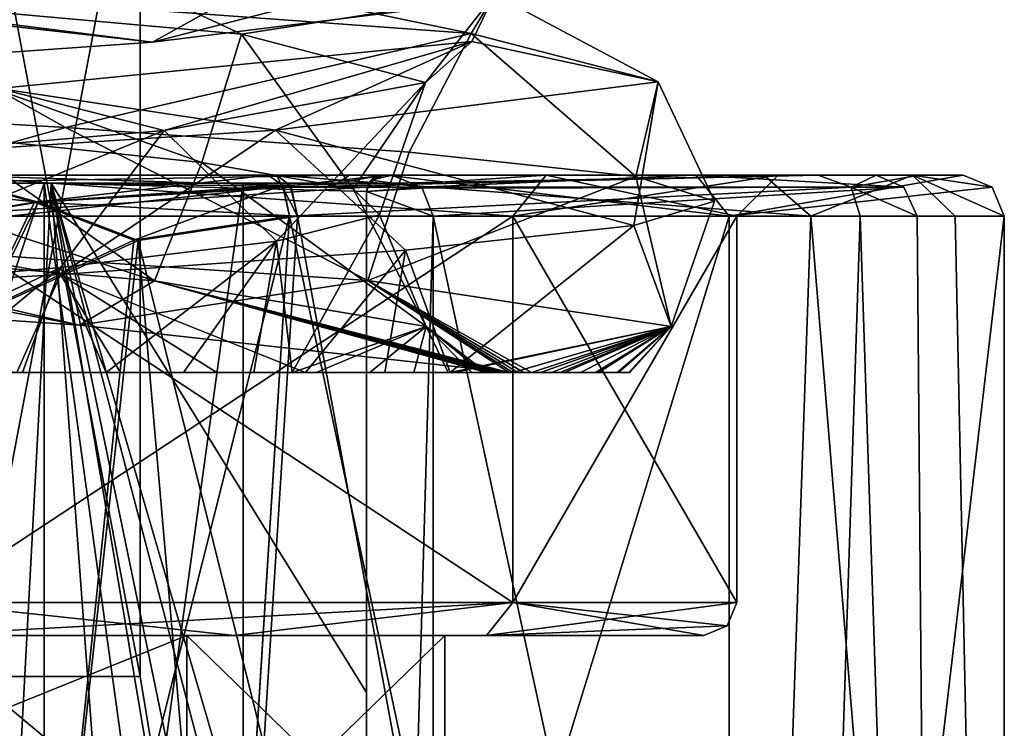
# Model space of a CAD drawing. Header units: millimetres. Extents: x -25 to 71, y -3 to 471.
# Tile 134 of 199: x 6 to 18, y 237 to 245. Entities that reach past the tile are written whole.
import ezdxf

# ---------------------------------------------------------------- set-up
doc = ezdxf.new("R2010")
doc.units = ezdxf.units.MM
doc.header["$LTSCALE"] = 65.185185
for name, color, linetype in [('1652', 7, 'CONTINUOUS'), ('1653', 7, 'CONTINUOUS'), ('1659', 7, 'CONTINUOUS'), ('811', 7, 'CONTINUOUS'), ('812', 7, 'CONTINUOUS'), ('813', 7, 'CONTINUOUS'), ('814', 7, 'CONTINUOUS'), ('815', 7, 'CONTINUOUS'), ('819', 7, 'CONTINUOUS'), ('820', 7, 'CONTINUOUS'), ('821', 7, 'CONTINUOUS'), ('822', 7, 'CONTINUOUS'), ('825', 7, 'CONTINUOUS'), ('839', 7, 'CONTINUOUS'), ('843', 7, 'CONTINUOUS'), ('844', 7, 'CONTINUOUS'), ('847', 7, 'CONTINUOUS'), ('850', 7, 'CONTINUOUS'), ('853', 7, 'CONTINUOUS'), ('854', 7, 'CONTINUOUS'), ('857', 7, 'CONTINUOUS'), ('858', 7, 'CONTINUOUS'), ('860', 7, 'CONTINUOUS'), ('861', 7, 'CONTINUOUS'), ('862', 7, 'CONTINUOUS'), ('870', 7, 'CONTINUOUS'), ('871', 7, 'CONTINUOUS'), ('921', 7, 'CONTINUOUS'), ('922', 7, 'CONTINUOUS'), ('926', 7, 'CONTINUOUS'), ('929', 7, 'CONTINUOUS'), ('930', 7, 'CONTINUOUS')]:
    doc.layers.add(name, color=color, linetype=linetype)

msp = doc.modelspace()

# ---------------------------------------------------------------- linework, layer by layer
at = {"layer": '1652', "linetype": 'CONTINUOUS'}
for points in [[(1.737, 245.597, -10.347), (8.232, 245.012, -6.505), (5.969, 246.07, -10.338), (1.737, 245.597, -10.347)], [(5.969, 246.07, -10.338), (11.023, 245.023, -7.64), (3.01, 245.61, -13.069), (5.969, 246.07, -10.338)], [(5.969, 246.07, -10.338), (8.232, 245.012, -6.505), (11.304, 245.497, -3.837), (5.969, 246.07, -10.338)], [(5.969, 246.07, -10.338), (11.304, 245.497, -3.837), (11.023, 245.023, -7.64), (5.969, 246.07, -10.338)], [(6.093, 243.877, -12.58), (1.076, 244.174, -13.937), (3.01, 245.61, -13.069), (6.093, 243.877, -12.58)], [(4.678, 243.772, -8.814), (7.747, 243.453, -6.289), (1.737, 245.597, -10.347), (4.678, 243.772, -8.814)], [(1.737, 245.597, -10.347), (7.747, 243.453, -6.289), (8.232, 245.012, -6.505), (1.737, 245.597, -10.347)], [(11.023, 245.023, -7.64), (6.093, 243.877, -12.58), (3.01, 245.61, -13.069), (11.023, 245.023, -7.64)], [(8.232, 245.012, -6.505), (10.468, 244.426, 0.702), (11.304, 245.497, -3.837), (8.232, 245.012, -6.505)], [(11.304, 245.497, -3.837), (10.468, 244.426, 0.702), (11.029, 244.924, 4.568), (11.304, 245.497, -3.837)], [(11.304, 245.497, -3.837), (13.294, 244.435, 1.768), (11.023, 245.023, -7.64), (11.304, 245.497, -3.837)], [(11.304, 245.497, -3.837), (11.029, 244.924, 4.568), (13.294, 244.435, 1.768), (11.304, 245.497, -3.837)], [(10.269, 243.579, -9.484), (6.093, 243.877, -12.58), (11.023, 245.023, -7.64), (10.269, 243.579, -9.484)], [(7.747, 243.453, -6.289), (9.588, 243.134, -2.766), (8.232, 245.012, -6.505), (7.747, 243.453, -6.289)], [(8.232, 245.012, -6.505), (9.588, 243.134, -2.766), (10.468, 244.426, 0.702), (8.232, 245.012, -6.505)], [(13.024, 243.281, -5.076), (10.269, 243.579, -9.484), (11.023, 245.023, -7.64), (13.024, 243.281, -5.076)], [(13.294, 244.435, 1.768), (13.024, 243.281, -5.076), (11.023, 245.023, -7.64), (13.294, 244.435, 1.768)], [(11.029, 244.924, 4.568), (7.29, 243.841, 7.546), (5.28, 244.351, 10.706), (11.029, 244.924, 4.568)], [(11.029, 244.924, 4.568), (5.28, 244.351, 10.706), (8.642, 243.847, 10.256), (11.029, 244.924, 4.568)], [(10.468, 244.426, 0.702), (7.29, 243.841, 7.546), (11.029, 244.924, 4.568), (10.468, 244.426, 0.702)], [(11.029, 244.924, 4.568), (8.642, 243.847, 10.256), (13.294, 244.435, 1.768), (11.029, 244.924, 4.568)], [(5.28, 244.351, 10.706), (-0.511, 243.26, 13.402), (8.642, 243.847, 10.256), (5.28, 244.351, 10.706)], [(7.29, 243.841, 7.546), (0.34, 243.255, 10.486), (5.28, 244.351, 10.706), (7.29, 243.841, 7.546)], [(10.468, 244.426, 0.702), (8.654, 242.496, 4.968), (7.29, 243.841, 7.546), (10.468, 244.426, 0.702)], [(8.642, 243.847, 10.256), (12.999, 242.686, 5.139), (13.294, 244.435, 1.768), (8.642, 243.847, 10.256)], [(9.907, 242.815, 1.195), (8.654, 242.496, 4.968), (10.468, 244.426, 0.702), (9.907, 242.815, 1.195)], [(9.588, 243.134, -2.766), (9.907, 242.815, 1.195), (10.468, 244.426, 0.702), (9.588, 243.134, -2.766)], [(12.999, 242.686, 5.139), (13.978, 242.984, 0.034), (13.294, 244.435, 1.768), (12.999, 242.686, 5.139)], [(13.978, 242.984, 0.034), (13.024, 243.281, -5.076), (13.294, 244.435, 1.768), (13.978, 242.984, 0.034)], [(-0.511, 243.26, 13.402), (6.032, 242.091, 12.609), (8.642, 243.847, 10.256), (-0.511, 243.26, 13.402)], [(7.29, 243.841, 7.546), (2.447, 241.857, 9.674), (0.34, 243.255, 10.486), (7.29, 243.841, 7.546)], [(6.029, 242.176, 7.952), (2.447, 241.857, 9.674), (7.29, 243.841, 7.546), (6.029, 242.176, 7.952)], [(8.654, 242.496, 4.968), (6.029, 242.176, 7.952), (7.29, 243.841, 7.546), (8.654, 242.496, 4.968)], [(6.032, 242.091, 12.609), (10.223, 242.388, 9.533), (8.642, 243.847, 10.256), (6.032, 242.091, 12.609)], [(10.223, 242.388, 9.533), (12.999, 242.686, 5.139), (8.642, 243.847, 10.256), (10.223, 242.388, 9.533)], [(1.008, 241.793, 13.942), (6.032, 242.091, 12.609), (-0.511, 243.26, 13.402), (1.008, 241.793, 13.942)]]:
    msp.add_3dface(points, dxfattribs=at)
at = {"layer": '1653', "linetype": 'CONTINUOUS'}
for points in [[(8.945, 245.914, 5.598), (7.148, 244.916, 9.673), (3.234, 245.357, 10.045), (8.945, 245.914, 5.598)], [(11.084, 245.932, 7.658), (3.51, 245.373, 13.007), (7.148, 244.916, 9.673), (11.084, 245.932, 7.658)], [(11.754, 245.49, 2.548), (11.084, 245.932, 7.658), (7.148, 244.916, 9.673), (11.754, 245.49, 2.548)], [(11.754, 245.49, 2.548), (7.148, 244.916, 9.673), (8.945, 245.914, 5.598), (11.754, 245.49, 2.548)], [(7.148, 244.916, 9.673), (3.51, 245.373, 13.007), (-1.016, 244.342, 11.984), (7.148, 244.916, 9.673)], [(7.148, 244.916, 9.673), (-1.016, 244.342, 11.984), (3.234, 245.357, 10.045), (7.148, 244.916, 9.673)], [(1.076, 244.174, -13.937), (6.093, 243.877, -12.58), (1.452, 242.577, -13.394), (1.076, 244.174, -13.937)], [(0.866, 244.091, -9.941), (0.5, 242.571, -10.541), (7.174, 242.014, -7.739), (0.866, 244.091, -9.941)], [(4.678, 243.772, -8.814), (0.866, 244.091, -9.941), (7.174, 242.014, -7.739), (4.678, 243.772, -8.814)], [(1.452, 242.577, -13.394), (6.093, 243.877, -12.58), (9.764, 242.018, -9.283), (1.452, 242.577, -13.394)], [(6.093, 243.877, -12.58), (10.269, 243.579, -9.484), (9.764, 242.018, -9.283), (6.093, 243.877, -12.58)], [(7.747, 243.453, -6.289), (4.678, 243.772, -8.814), (7.174, 242.014, -7.739), (7.747, 243.453, -6.289)], [(10.269, 243.579, -9.484), (13.024, 243.281, -5.076), (9.764, 242.018, -9.283), (10.269, 243.579, -9.484)], [(7.747, 243.453, -6.289), (7.174, 242.014, -7.739), (10.473, 241.457, -1.296), (7.747, 243.453, -6.289)], [(9.588, 243.134, -2.766), (7.747, 243.453, -6.289), (10.473, 241.457, -1.296), (9.588, 243.134, -2.766)], [(9.764, 242.018, -9.283), (13.024, 243.281, -5.076), (13.45, 241.459, -0.775), (9.764, 242.018, -9.283)], [(13.024, 243.281, -5.076), (13.978, 242.984, 0.034), (13.45, 241.459, -0.775), (13.024, 243.281, -5.076)], [(9.907, 242.815, 1.195), (9.588, 243.134, -2.766), (10.473, 241.457, -1.296), (9.907, 242.815, 1.195)], [(13.978, 242.984, 0.034), (12.999, 242.686, 5.139), (13.45, 241.459, -0.775), (13.978, 242.984, 0.034)], [(8.654, 242.496, 4.968), (9.907, 242.815, 1.195), (8.844, 240.9, 5.756), (8.654, 242.496, 4.968)], [(9.907, 242.815, 1.195), (10.473, 241.457, -1.296), (8.844, 240.9, 5.756), (9.907, 242.815, 1.195)], [(12.999, 242.686, 5.139), (10.223, 242.388, 9.533), (10.765, 240.9, 8.101), (12.999, 242.686, 5.139)], [(13.45, 241.459, -0.775), (12.999, 242.686, 5.139), (10.765, 240.9, 8.101), (13.45, 241.459, -0.775)], [(-2.073, 242.047, -11.847), (1.452, 242.577, -13.394), (6.263, 241.474, -10.268), (-2.073, 242.047, -11.847)], [(-2.073, 242.047, -11.847), (6.263, 241.474, -10.268), (0.5, 242.571, -10.541), (-2.073, 242.047, -11.847)], [(0.5, 242.571, -10.541), (6.263, 241.474, -10.268), (7.174, 242.014, -7.739), (0.5, 242.571, -10.541)], [(1.452, 242.577, -13.394), (9.764, 242.018, -9.283), (6.263, 241.474, -10.268), (1.452, 242.577, -13.394)], [(6.029, 242.176, 7.952), (8.654, 242.496, 4.968), (6.585, 240.9, 8.015), (6.029, 242.176, 7.952)], [(6.585, 240.9, 8.015), (8.654, 242.496, 4.968), (7.526, 240.9, 7.23), (6.585, 240.9, 8.015)], [(8.654, 242.496, 4.968), (8.381, 240.9, 6.336), (7.526, 240.9, 7.23), (8.654, 242.496, 4.968)], [(8.654, 242.496, 4.968), (8.844, 240.9, 5.756), (8.381, 240.9, 6.336), (8.654, 242.496, 4.968)], [(10.223, 242.388, 9.533), (6.032, 242.091, 12.609), (9.006, 240.9, 10.17), (10.223, 242.388, 9.533)], [(9.97, 240.9, 9.145), (10.223, 242.388, 9.533), (9.006, 240.9, 10.17), (9.97, 240.9, 9.145)], [(10.765, 240.9, 8.101), (10.223, 242.388, 9.533), (9.97, 240.9, 9.145), (10.765, 240.9, 8.101)], [(6.032, 242.091, 12.609), (1.008, 241.793, 13.942), (5.5, 240.9, 12.573), (6.032, 242.091, 12.609)], [(2.447, 241.857, 9.674), (6.029, 242.176, 7.952), (3.363, 240.9, 9.649), (2.447, 241.857, 9.674)], [(3.363, 240.9, 9.649), (6.029, 242.176, 7.952), (4.491, 240.9, 9.23), (3.363, 240.9, 9.649)], [(4.491, 240.9, 9.23), (6.029, 242.176, 7.952), (5.569, 240.9, 8.684), (4.491, 240.9, 9.23)], [(6.758, 240.9, 11.896), (6.032, 242.091, 12.609), (5.5, 240.9, 12.573), (6.758, 240.9, 11.896)], [(5.569, 240.9, 8.684), (6.029, 242.176, 7.952), (6.585, 240.9, 8.015), (5.569, 240.9, 8.684)], [(9.006, 240.9, 10.17), (6.032, 242.091, 12.609), (7.931, 240.9, 11.092), (9.006, 240.9, 10.17)], [(7.931, 240.9, 11.092), (6.032, 242.091, 12.609), (6.758, 240.9, 11.896), (7.931, 240.9, 11.092)], [(6.263, 241.474, -10.268), (9.764, 242.018, -9.283), (11.482, 240.9, -3.579), (6.263, 241.474, -10.268)], [(6.263, 241.474, -10.268), (11.482, 240.9, -3.579), (7.174, 242.014, -7.739), (6.263, 241.474, -10.268)], [(11.482, 240.9, -3.579), (11.478, 240.9, -3.579), (7.174, 242.014, -7.739), (11.482, 240.9, -3.579)], [(7.174, 242.014, -7.739), (11.478, 240.9, -3.579), (11.436, 240.9, -3.566), (7.174, 242.014, -7.739)], [(10.473, 241.457, -1.296), (7.174, 242.014, -7.739), (11.207, 240.9, -1.473), (10.473, 241.457, -1.296)], [(11.207, 240.9, -1.473), (7.174, 242.014, -7.739), (11.224, 240.9, -2.069), (11.207, 240.9, -1.473)], [(11.224, 240.9, -2.069), (7.174, 242.014, -7.739), (11.234, 240.9, -2.515), (11.224, 240.9, -2.069)], [(11.234, 240.9, -2.515), (7.174, 242.014, -7.739), (11.247, 240.9, -2.847), (11.234, 240.9, -2.515)], [(11.247, 240.9, -2.847), (7.174, 242.014, -7.739), (11.265, 240.9, -3.092), (11.247, 240.9, -2.847)], [(11.265, 240.9, -3.092), (7.174, 242.014, -7.739), (11.29, 240.9, -3.27), (11.265, 240.9, -3.092)], [(11.29, 240.9, -3.27), (7.174, 242.014, -7.739), (11.321, 240.9, -3.396), (11.29, 240.9, -3.27)], [(11.321, 240.9, -3.396), (7.174, 242.014, -7.739), (11.358, 240.9, -3.483), (11.321, 240.9, -3.396)], [(11.358, 240.9, -3.483), (7.174, 242.014, -7.739), (11.397, 240.9, -3.538), (11.358, 240.9, -3.483)], [(11.397, 240.9, -3.538), (7.174, 242.014, -7.739), (11.436, 240.9, -3.566), (11.397, 240.9, -3.538)], [(9.764, 242.018, -9.283), (13.45, 241.459, -0.775), (11.753, 240.9, -3.413), (9.764, 242.018, -9.283)], [(11.482, 240.9, -3.579), (9.764, 242.018, -9.283), (11.527, 240.9, -3.575), (11.482, 240.9, -3.579)], [(11.527, 240.9, -3.575), (9.764, 242.018, -9.283), (11.587, 240.9, -3.552), (11.527, 240.9, -3.575)], [(11.587, 240.9, -3.552), (9.764, 242.018, -9.283), (11.662, 240.9, -3.501), (11.587, 240.9, -3.552)], [(11.662, 240.9, -3.501), (9.764, 242.018, -9.283), (11.753, 240.9, -3.413), (11.662, 240.9, -3.501)], [(8.844, 240.9, 5.756), (10.473, 241.457, -1.296), (9.138, 240.9, 5.342), (8.844, 240.9, 5.756)], [(9.138, 240.9, 5.342), (10.473, 241.457, -1.296), (9.789, 240.9, 4.255), (9.138, 240.9, 5.342)], [(9.789, 240.9, 4.255), (10.473, 241.457, -1.296), (10.325, 240.9, 3.08), (9.789, 240.9, 4.255)], [(10.325, 240.9, 3.08), (10.473, 241.457, -1.296), (10.74, 240.9, 1.817), (10.325, 240.9, 3.08)], [(10.74, 240.9, 1.817), (10.473, 241.457, -1.296), (11.028, 240.9, 0.459), (10.74, 240.9, 1.817)], [(11.028, 240.9, 0.459), (10.473, 241.457, -1.296), (11.16, 240.9, -0.67), (11.028, 240.9, 0.459)], [(11.16, 240.9, -0.67), (10.473, 241.457, -1.296), (11.207, 240.9, -1.473), (11.16, 240.9, -0.67)], [(13.45, 241.459, -0.775), (10.765, 240.9, 8.101), (10.814, 240.9, 8.029), (13.45, 241.459, -0.775)], [(13.45, 241.459, -0.775), (10.814, 240.9, 8.029), (11.526, 240.9, 6.838), (13.45, 241.459, -0.775)], [(12.101, 240.9, 5.589), (13.45, 241.459, -0.775), (11.526, 240.9, 6.838), (12.101, 240.9, 5.589)], [(11.753, 240.9, -3.413), (13.45, 241.459, -0.775), (11.863, 240.9, -3.278), (11.753, 240.9, -3.413)], [(11.863, 240.9, -3.278), (13.45, 241.459, -0.775), (11.996, 240.9, -3.076), (11.863, 240.9, -3.278)], [(11.996, 240.9, -3.076), (13.45, 241.459, -0.775), (12.157, 240.9, -2.781), (11.996, 240.9, -3.076)], [(12.531, 240.9, 4.301), (13.45, 241.459, -0.775), (12.101, 240.9, 5.589), (12.531, 240.9, 4.301)], [(12.157, 240.9, -2.781), (13.45, 241.459, -0.775), (12.348, 240.9, -2.348), (12.157, 240.9, -2.781)], [(12.348, 240.9, -2.348), (13.45, 241.459, -0.775), (12.569, 240.9, -1.704), (12.348, 240.9, -2.348)], [(12.813, 240.9, 2.996), (13.45, 241.459, -0.775), (12.531, 240.9, 4.301), (12.813, 240.9, 2.996)], [(12.569, 240.9, -1.704), (13.45, 241.459, -0.775), (12.797, 240.9, -0.735), (12.569, 240.9, -1.704)], [(12.797, 240.9, -0.735), (13.45, 241.459, -0.775), (12.939, 240.9, 0.44), (12.797, 240.9, -0.735)], [(12.948, 240.9, 1.698), (13.45, 241.459, -0.775), (12.813, 240.9, 2.996), (12.948, 240.9, 1.698)], [(12.939, 240.9, 0.44), (13.45, 241.459, -0.775), (12.948, 240.9, 1.698), (12.939, 240.9, 0.44)]]:
    msp.add_3dface(points, dxfattribs=at)
at = {"layer": '1659', "linetype": 'CONTINUOUS'}
for points in [[(9.006, 240.9, 10.17), (7.931, 240.9, 11.092), (-9.384, 240.9, 10.35), (9.006, 240.9, 10.17)], [(9.006, 240.9, 10.17), (-9.384, 240.9, 10.35), (-0.166, 240.9, 10.105), (9.006, 240.9, 10.17)], [(7.931, 240.9, 11.092), (-8.249, 240.9, 11.266), (-9.384, 240.9, 10.35), (7.931, 240.9, 11.092)], [(7.931, 240.9, 11.092), (6.758, 240.9, 11.896), (-8.249, 240.9, 11.266), (7.931, 240.9, 11.092)], [(6.758, 240.9, 11.896), (-7.023, 240.9, 12.055), (-8.249, 240.9, 11.266), (6.758, 240.9, 11.896)], [(6.758, 240.9, 11.896), (5.5, 240.9, 12.573), (-7.023, 240.9, 12.055), (6.758, 240.9, 11.896)], [(9.006, 240.9, 10.17), (-0.166, 240.9, 10.105), (1.021, 240.9, 10.088), (9.006, 240.9, 10.17)], [(9.006, 240.9, 10.17), (1.021, 240.9, 10.088), (2.202, 240.9, 9.936), (9.006, 240.9, 10.17)], [(9.006, 240.9, 10.17), (2.202, 240.9, 9.936), (3.363, 240.9, 9.649), (9.006, 240.9, 10.17)], [(9.006, 240.9, 10.17), (3.363, 240.9, 9.649), (4.491, 240.9, 9.23), (9.006, 240.9, 10.17)], [(9.97, 240.9, 9.145), (9.006, 240.9, 10.17), (4.491, 240.9, 9.23), (9.97, 240.9, 9.145)], [(9.97, 240.9, 9.145), (4.491, 240.9, 9.23), (5.569, 240.9, 8.684), (9.97, 240.9, 9.145)], [(10.765, 240.9, 8.101), (9.97, 240.9, 9.145), (5.569, 240.9, 8.684), (10.765, 240.9, 8.101)], [(10.765, 240.9, 8.101), (5.569, 240.9, 8.684), (6.585, 240.9, 8.015), (10.765, 240.9, 8.101)], [(10.814, 240.9, 8.029), (10.765, 240.9, 8.101), (6.585, 240.9, 8.015), (10.814, 240.9, 8.029)], [(10.814, 240.9, 8.029), (6.585, 240.9, 8.015), (7.526, 240.9, 7.23), (10.814, 240.9, 8.029)], [(11.526, 240.9, 6.838), (10.814, 240.9, 8.029), (7.526, 240.9, 7.23), (11.526, 240.9, 6.838)], [(8.381, 240.9, 6.336), (11.526, 240.9, 6.838), (7.526, 240.9, 7.23), (8.381, 240.9, 6.336)], [(8.844, 240.9, 5.756), (11.526, 240.9, 6.838), (8.381, 240.9, 6.336), (8.844, 240.9, 5.756)], [(12.101, 240.9, 5.589), (11.526, 240.9, 6.838), (8.844, 240.9, 5.756), (12.101, 240.9, 5.589)], [(12.101, 240.9, 5.589), (8.844, 240.9, 5.756), (9.138, 240.9, 5.342), (12.101, 240.9, 5.589)], [(12.531, 240.9, 4.301), (12.101, 240.9, 5.589), (9.138, 240.9, 5.342), (12.531, 240.9, 4.301)], [(12.531, 240.9, 4.301), (9.138, 240.9, 5.342), (9.789, 240.9, 4.255), (12.531, 240.9, 4.301)], [(12.531, 240.9, 4.301), (9.789, 240.9, 4.255), (10.325, 240.9, 3.08), (12.531, 240.9, 4.301)], [(12.813, 240.9, 2.996), (12.531, 240.9, 4.301), (10.325, 240.9, 3.08), (12.813, 240.9, 2.996)], [(12.813, 240.9, 2.996), (10.325, 240.9, 3.08), (10.74, 240.9, 1.817), (12.813, 240.9, 2.996)], [(12.948, 240.9, 1.698), (12.813, 240.9, 2.996), (10.74, 240.9, 1.817), (12.948, 240.9, 1.698)], [(12.948, 240.9, 1.698), (10.74, 240.9, 1.817), (11.028, 240.9, 0.459), (12.948, 240.9, 1.698)], [(12.939, 240.9, 0.44), (12.948, 240.9, 1.698), (11.028, 240.9, 0.459), (12.939, 240.9, 0.44)], [(12.939, 240.9, 0.44), (11.028, 240.9, 0.459), (11.16, 240.9, -0.67), (12.939, 240.9, 0.44)], [(12.797, 240.9, -0.735), (12.939, 240.9, 0.44), (11.16, 240.9, -0.67), (12.797, 240.9, -0.735)], [(12.797, 240.9, -0.735), (11.16, 240.9, -0.67), (11.207, 240.9, -1.473), (12.797, 240.9, -0.735)], [(12.569, 240.9, -1.704), (12.797, 240.9, -0.735), (11.207, 240.9, -1.473), (12.569, 240.9, -1.704)], [(12.569, 240.9, -1.704), (11.207, 240.9, -1.473), (11.224, 240.9, -2.069), (12.569, 240.9, -1.704)], [(12.348, 240.9, -2.348), (12.569, 240.9, -1.704), (11.224, 240.9, -2.069), (12.348, 240.9, -2.348)], [(12.348, 240.9, -2.348), (11.224, 240.9, -2.069), (11.234, 240.9, -2.515), (12.348, 240.9, -2.348)], [(12.157, 240.9, -2.781), (12.348, 240.9, -2.348), (11.234, 240.9, -2.515), (12.157, 240.9, -2.781)], [(12.157, 240.9, -2.781), (11.234, 240.9, -2.515), (11.247, 240.9, -2.847), (12.157, 240.9, -2.781)], [(11.996, 240.9, -3.076), (12.157, 240.9, -2.781), (11.247, 240.9, -2.847), (11.996, 240.9, -3.076)], [(11.996, 240.9, -3.076), (11.247, 240.9, -2.847), (11.265, 240.9, -3.092), (11.996, 240.9, -3.076)], [(11.996, 240.9, -3.076), (11.265, 240.9, -3.092), (11.29, 240.9, -3.27), (11.996, 240.9, -3.076)], [(11.863, 240.9, -3.278), (11.996, 240.9, -3.076), (11.29, 240.9, -3.27), (11.863, 240.9, -3.278)], [(11.863, 240.9, -3.278), (11.29, 240.9, -3.27), (11.321, 240.9, -3.396), (11.863, 240.9, -3.278)], [(11.753, 240.9, -3.413), (11.863, 240.9, -3.278), (11.321, 240.9, -3.396), (11.753, 240.9, -3.413)], [(11.753, 240.9, -3.413), (11.321, 240.9, -3.396), (11.358, 240.9, -3.483), (11.753, 240.9, -3.413)], [(11.662, 240.9, -3.501), (11.753, 240.9, -3.413), (11.358, 240.9, -3.483), (11.662, 240.9, -3.501)], [(11.662, 240.9, -3.501), (11.358, 240.9, -3.483), (11.397, 240.9, -3.538), (11.662, 240.9, -3.501)], [(11.587, 240.9, -3.552), (11.662, 240.9, -3.501), (11.397, 240.9, -3.538), (11.587, 240.9, -3.552)], [(11.587, 240.9, -3.552), (11.397, 240.9, -3.538), (11.436, 240.9, -3.566), (11.587, 240.9, -3.552)], [(11.482, 240.9, -3.579), (11.527, 240.9, -3.575), (11.436, 240.9, -3.566), (11.482, 240.9, -3.579)], [(11.478, 240.9, -3.579), (11.482, 240.9, -3.579), (11.436, 240.9, -3.566), (11.478, 240.9, -3.579)], [(11.527, 240.9, -3.575), (11.587, 240.9, -3.552), (11.436, 240.9, -3.566), (11.527, 240.9, -3.575)]]:
    msp.add_3dface(points, dxfattribs=at)
at = {"layer": '811', "linetype": 'CONTINUOUS'}
for points in [[(4.281, 237.7, -13.172), (-8.143, 237.7, -11.203), (8.143, 237.7, -11.203), (4.281, 237.7, -13.172)], [(8.143, 237.7, -11.203), (-8.143, 237.7, -11.203), (0, 237.7, -10.7), (8.143, 237.7, -11.203)], [(-4.281, 237.7, 13.172), (8.143, 237.7, 11.203), (-8.143, 237.7, 11.203), (-4.281, 237.7, 13.172)], [(-8.143, 237.7, 11.203), (8.143, 237.7, 11.203), (0, 237.7, 10.7), (-8.143, 237.7, 11.203)], [(4.281, 237.7, 13.172), (8.143, 237.7, 11.203), (-4.281, 237.7, 13.172), (4.281, 237.7, 13.172)], [(11.207, 237.7, -8.138), (8.143, 237.7, -11.203), (0, 237.7, -10.7), (11.207, 237.7, -8.138)], [(7.566, 237.7, -7.566), (11.207, 237.7, -8.138), (0, 237.7, -10.7), (7.566, 237.7, -7.566)], [(8.143, 237.7, 11.203), (11.207, 237.7, 8.138), (0, 237.7, 10.7), (8.143, 237.7, 11.203)], [(0, 237.7, 10.7), (11.207, 237.7, 8.138), (7.566, 237.7, 7.566), (0, 237.7, 10.7)], [(10.7, 237.7), (11.207, 237.7, -8.138), (7.566, 237.7, -7.566), (10.7, 237.7)], [(11.207, 237.7, 8.138), (13.85, 237.7), (7.566, 237.7, 7.566), (11.207, 237.7, 8.138)], [(7.566, 237.7, 7.566), (13.85, 237.7), (10.7, 237.7), (7.566, 237.7, 7.566)], [(13.85, 237.7), (11.207, 237.7, -8.138), (10.7, 237.7), (13.85, 237.7)]]:
    msp.add_3dface(points, dxfattribs=at)
at = {"layer": '812', "linetype": 'CONTINUOUS'}
for points in [[(8.143, 237.7, 11.203), (4.281, 237.7, 13.172), (11.528, 238.1, 8.376), (8.143, 237.7, 11.203)], [(11.528, 238.1, 8.376), (4.281, 237.7, 13.172), (4.403, 238.1, 13.553), (11.528, 238.1, 8.376)], [(11.207, 237.7, 8.138), (8.143, 237.7, 11.203), (11.528, 238.1, 8.376), (11.207, 237.7, 8.138)], [(14.133, 237.817), (11.207, 237.7, 8.138), (14.25, 238.1), (14.133, 237.817)], [(14.25, 238.1), (11.207, 237.7, 8.138), (11.528, 238.1, 8.376), (14.25, 238.1)], [(13.85, 237.7), (11.207, 237.7, 8.138), (14.133, 237.817), (13.85, 237.7)]]:
    msp.add_3dface(points, dxfattribs=at)
at = {"layer": '813', "linetype": 'CONTINUOUS'}
for points in [[(11.528, 238.1, 8.376), (4.403, 238.1, 13.553), (11.528, 242.8, 8.376), (11.528, 238.1, 8.376)], [(11.528, 242.8, 8.376), (4.403, 238.1, 13.553), (4.403, 242.8, 13.553), (11.528, 242.8, 8.376)], [(14.25, 238.1), (11.528, 238.1, 8.376), (14.25, 242.8), (14.25, 238.1)], [(14.25, 242.8), (11.528, 238.1, 8.376), (11.528, 242.8, 8.376), (14.25, 242.8)]]:
    msp.add_3dface(points, dxfattribs=at)
at = {"layer": '814', "linetype": 'CONTINUOUS'}
for points in [[(-15.19, 243.3, 213.558), (-3.897, 243.3, 210.241), (8.555, 243.3, 205.891), (-15.19, 243.3, 213.558)], [(-8.555, 243.3, 205.891), (-15.19, 243.3, 213.558), (8.555, 243.3, 205.891), (-8.555, 243.3, 205.891)], [(-8.654, 243.3, 14.632), (-4.557, 243.3, 17.375), (8.654, 243.3, 14.632), (-8.654, 243.3, 14.632)], [(-8.654, 243.3, 14.632), (8.654, 243.3, 14.632), (4.558, 243.3, 14.028), (-8.654, 243.3, 14.632)], [(4.517, 243.3, 203.141), (-8.555, 243.3, 205.891), (8.555, 243.3, 205.891), (4.517, 243.3, 203.141)], [(8.654, 243.3, 14.632), (-4.557, 243.3, 17.375), (4.574, 243.3, 17.36), (8.654, 243.3, 14.632)], [(-3.897, 243.3, 210.241), (3.893, 243.3, 210.24), (8.555, 243.3, 205.891), (-3.897, 243.3, 210.241)], [(3.893, 243.3, 210.24), (9.543, 243.3, 215.602), (15.238, 243.3, 213.672), (3.893, 243.3, 210.24)], [(8.555, 243.3, 205.891), (3.893, 243.3, 210.24), (15.238, 243.3, 213.672), (8.555, 243.3, 205.891)], [(9.993, 243.3, -13.753), (5.254, 243.3, -16.168), (4.558, 243.3, -14.028), (9.993, 243.3, -13.753)], [(11.933, 243.3, -8.67), (9.993, 243.3, -13.753), (4.558, 243.3, -14.028), (11.933, 243.3, -8.67)], [(8.654, 243.3, 14.632), (14.579, 243.3, 8.744), (4.558, 243.3, 14.028), (8.654, 243.3, 14.632)], [(4.558, 243.3, 14.028), (14.579, 243.3, 8.744), (11.933, 243.3, 8.67), (4.558, 243.3, 14.028)], [(9.543, 243.3, 215.602), (9.95, 243.3, 223.379), (16.464, 243.3, 218.905), (9.543, 243.3, 215.602)], [(15.238, 243.3, 213.672), (9.543, 243.3, 215.602), (16.464, 243.3, 218.905), (15.238, 243.3, 213.672)], [(16.464, 243.3, 218.905), (9.95, 243.3, 223.379), (15.942, 243.3, 224.255), (16.464, 243.3, 218.905)], [(15.942, 243.3, 224.255), (9.95, 243.3, 223.379), (9.95, 243.3, 233.027), (15.942, 243.3, 224.255)], [(13.729, 243.3, 229.153), (15.942, 243.3, 224.255), (9.95, 243.3, 233.027), (13.729, 243.3, 229.153)], [(10.059, 243.3, 233.079), (13.729, 243.3, 229.153), (9.95, 243.3, 233.027), (10.059, 243.3, 233.079)], [(13.754, 243.3, -9.991), (9.993, 243.3, -13.753), (11.933, 243.3, -8.67), (13.754, 243.3, -9.991)], [(14.75, 243.3), (13.754, 243.3, -9.991), (11.933, 243.3, -8.67), (14.75, 243.3)], [(16.384, 243.3, 4.536), (17, 243.3), (11.933, 243.3, 8.67), (16.384, 243.3, 4.536)], [(11.933, 243.3, 8.67), (17, 243.3), (14.75, 243.3), (11.933, 243.3, 8.67)], [(14.579, 243.3, 8.744), (16.384, 243.3, 4.536), (11.933, 243.3, 8.67), (14.579, 243.3, 8.744)], [(17, 243.3), (13.754, 243.3, -9.991), (14.75, 243.3), (17, 243.3)]]:
    msp.add_3dface(points, dxfattribs=at)
at = {"layer": '815', "linetype": 'CONTINUOUS'}
for points in [[(8.5, 236.369, 15.297), (14.158, 214.3, 10.286), (8.909, 242.8, 15.063), (8.5, 236.369, 15.297)], [(8.909, 242.8, 15.063), (14.158, 214.3, 10.286), (15.148, 242.8, 8.762), (8.909, 242.8, 15.063)], [(14.158, 214.3, 10.286), (17.5, 214.3), (15.148, 242.8, 8.762), (14.158, 214.3, 10.286)], [(15.148, 242.8, 8.762), (17.5, 214.3), (16.902, 242.8, 4.536), (15.148, 242.8, 8.762)], [(17.5, 214.3), (17.5, 242.8), (16.902, 242.8, 4.536), (17.5, 214.3)]]:
    msp.add_3dface(points, dxfattribs=at)
at = {"layer": '819', "linetype": 'CONTINUOUS'}
for points in [[(0, 237.7, 10.7), (7.566, 237.7, 7.566), (0, 234.65, 10.7), (0, 237.7, 10.7)], [(0, 234.65, 10.7), (7.566, 237.7, 7.566), (7.566, 234.65, 7.566), (0, 234.65, 10.7)], [(7.566, 237.7, 7.566), (10.7, 237.7), (7.566, 234.65, 7.566), (7.566, 237.7, 7.566)], [(7.566, 234.65, 7.566), (10.7, 237.7), (10.7, 234.65), (7.566, 234.65, 7.566)]]:
    msp.add_3dface(points, dxfattribs=at)
at = {"layer": '820', "linetype": 'CONTINUOUS'}
for points in [[(4.281, 237.7, -13.172), (8.143, 237.7, -11.203), (4.403, 238.1, -13.553), (4.281, 237.7, -13.172)], [(4.403, 238.1, -13.553), (8.143, 237.7, -11.203), (11.528, 238.1, -8.376), (4.403, 238.1, -13.553)], [(8.143, 237.7, -11.203), (11.207, 237.7, -8.138), (11.528, 238.1, -8.376), (8.143, 237.7, -11.203)], [(11.207, 237.7, -8.138), (13.85, 237.7), (11.528, 238.1, -8.376), (11.207, 237.7, -8.138)], [(13.85, 237.7), (14.133, 237.817), (11.528, 238.1, -8.376), (13.85, 237.7)], [(14.133, 237.817), (14.25, 238.1), (11.528, 238.1, -8.376), (14.133, 237.817)]]:
    msp.add_3dface(points, dxfattribs=at)
at = {"layer": '821', "linetype": 'CONTINUOUS'}
for points in [[(4.403, 238.1, -13.553), (11.528, 238.1, -8.376), (4.403, 242.8, -13.553), (4.403, 238.1, -13.553)], [(4.403, 242.8, -13.553), (11.528, 238.1, -8.376), (11.528, 242.8, -8.376), (4.403, 242.8, -13.553)], [(14.25, 238.1), (14.25, 242.8), (11.528, 242.8, -8.376), (14.25, 238.1)], [(11.528, 238.1, -8.376), (14.25, 238.1), (11.528, 242.8, -8.376), (11.528, 238.1, -8.376)]]:
    msp.add_3dface(points, dxfattribs=at)
at = {"layer": '822', "linetype": 'CONTINUOUS'}
for points in [[(14.158, 214.3, -10.286), (5.408, 214.3, -16.643), (14.158, 242.8, -10.286), (14.158, 214.3, -10.286)], [(14.158, 242.8, -10.286), (5.408, 214.3, -16.643), (5.408, 242.8, -16.643), (14.158, 242.8, -10.286)], [(17.5, 242.8), (17.5, 214.3), (14.158, 214.3, -10.286), (17.5, 242.8)], [(17.5, 242.8), (14.158, 214.3, -10.286), (14.158, 242.8, -10.286), (17.5, 242.8)]]:
    msp.add_3dface(points, dxfattribs=at)
at = {"layer": '825', "linetype": 'CONTINUOUS'}
for points in [[(7.566, 237.7, -7.566), (0, 237.7, -10.7), (7.566, 234.65, -7.566), (7.566, 237.7, -7.566)], [(7.566, 234.65, -7.566), (0, 237.7, -10.7), (0, 234.65, -10.7), (7.566, 234.65, -7.566)], [(10.7, 237.7), (7.566, 237.7, -7.566), (10.7, 234.65), (10.7, 237.7)], [(10.7, 234.65), (7.566, 237.7, -7.566), (7.566, 234.65, -7.566), (10.7, 234.65)]]:
    msp.add_3dface(points, dxfattribs=at)
at = {"layer": '839', "linetype": 'CONTINUOUS'}
for points in [[(8.41, 236.373, 205.226), (8.815, 242.8, 205.464), (7.996, 229.793, 204.998), (8.41, 236.373, 205.226)], [(7.996, 229.793, 204.998), (8.815, 242.8, 205.464), (14.823, 214.5, 211.676), (7.996, 229.793, 204.998)], [(8.815, 242.8, 205.464), (15.75, 242.8, 213.602), (14.823, 214.5, 211.676), (8.815, 242.8, 205.464)], [(10.561, 242.8, 233.322), (10.561, 214.5, 233.322), (16.68, 214.5, 223.284), (10.561, 242.8, 233.322)], [(16.44, 242.8, 224.327), (10.561, 242.8, 233.322), (16.68, 214.5, 223.284), (16.44, 242.8, 224.327)], [(14.823, 214.5, 211.676), (15.75, 242.8, 213.602), (16.68, 214.5, 223.284), (14.823, 214.5, 211.676)], [(15.75, 242.8, 213.602), (16.44, 242.8, 224.327), (16.68, 214.5, 223.284), (15.75, 242.8, 213.602)]]:
    msp.add_3dface(points, dxfattribs=at)
at = {"layer": '843', "linetype": 'CONTINUOUS'}
for points in [[(9.75, 220.46, 225.523), (9.75, 217.563, 225.753), (9.75, 243.1, 232.93), (9.75, 220.46, 225.523)], [(9.75, 224.662, 225.254), (9.75, 220.46, 225.523), (9.75, 243.1, 232.93), (9.75, 224.662, 225.254)], [(9.75, 217.563, 225.753), (9.75, 214.5, 225.988), (9.75, 243.1, 232.93), (9.75, 217.563, 225.753)], [(9.75, 243.1, 232.93), (9.75, 214.5, 225.988), (9.75, 214.5, 229.459), (9.75, 243.1, 232.93)], [(9.75, 229.091, 225.568), (9.75, 224.662, 225.254), (9.75, 243.1, 232.93), (9.75, 229.091, 225.568)], [(9.75, 229.329, 225.612), (9.75, 229.091, 225.568), (9.75, 243.1, 232.93), (9.75, 229.329, 225.612)], [(9.75, 229.547, 225.55), (9.75, 229.329, 225.612), (9.75, 243.1, 232.93), (9.75, 229.547, 225.55)], [(9.75, 230.053, 224.891), (9.75, 229.547, 225.55), (9.75, 243.1, 232.93), (9.75, 230.053, 224.891)], [(9.75, 237.007, 224.389), (9.75, 230.053, 224.891), (9.75, 243.1, 232.93), (9.75, 237.007, 224.389)], [(9.75, 243.1, 223.905), (9.75, 237.007, 224.389), (9.75, 243.1, 228.418), (9.75, 243.1, 223.905)], [(9.75, 243.1, 228.418), (9.75, 237.007, 224.389), (9.75, 243.1, 232.93), (9.75, 243.1, 228.418)], [(9.75, 214.5, 232.93), (9.75, 243.1, 232.93), (9.75, 214.5, 229.459), (9.75, 214.5, 232.93)]]:
    msp.add_3dface(points, dxfattribs=at)
at = {"layer": '844', "linetype": 'CONTINUOUS'}
for points in [[(10.059, 243.3, 233.079), (9.95, 243.3, 233.027), (9.804, 243.237, 232.956), (10.059, 243.3, 233.079)], [(10.059, 243.3, 233.079), (9.804, 243.237, 232.956), (10.414, 243.153, 233.251), (10.059, 243.3, 233.079)], [(9.804, 243.237, 232.956), (9.75, 243.1, 232.93), (10.414, 243.153, 233.251), (9.804, 243.237, 232.956)], [(10.414, 243.153, 233.251), (9.75, 243.1, 232.93), (10.425, 243.142, 233.256), (10.414, 243.153, 233.251)], [(9.75, 243.1, 232.93), (10.561, 242.8, 233.322), (10.425, 243.142, 233.256), (9.75, 243.1, 232.93)], [(10.561, 242.8, 233.322), (9.75, 243.1, 232.93), (9.75, 214.5, 232.93), (10.561, 242.8, 233.322)], [(10.561, 214.5, 233.322), (10.561, 242.8, 233.322), (9.75, 214.5, 232.93), (10.561, 214.5, 233.322)]]:
    msp.add_3dface(points, dxfattribs=at)
at = {"layer": '847', "linetype": 'CONTINUOUS'}
for points in [[(8.815, 242.8, 205.464), (8.41, 236.373, 205.226), (5.626, 230.124, 203.234), (8.815, 242.8, 205.464)], [(8.815, 242.8, 205.464), (5.626, 230.124, 203.234), (6.921, 242.509, 203.993), (8.815, 242.8, 205.464)], [(6.921, 242.509, 203.993), (5.626, 230.124, 203.234), (5.083, 241.647, 201.627), (6.921, 242.509, 203.993)], [(5.626, 230.124, 203.234), (4.147, 230.373, 201.323), (5.083, 241.647, 201.627), (5.626, 230.124, 203.234)]]:
    msp.add_3dface(points, dxfattribs=at)
at = {"layer": '850', "linetype": 'CONTINUOUS'}
for points in [[(8.5, 236.369, 15.297), (8.909, 242.8, 15.063), (6.973, 242.503, 16.538), (8.5, 236.369, 15.297)], [(5.107, 241.641, 18.909), (5.627, 230.132, 17.331), (6.973, 242.503, 16.538), (5.107, 241.641, 18.909)], [(5.627, 230.132, 17.331), (8.081, 229.793, 15.522), (6.973, 242.503, 16.538), (5.627, 230.132, 17.331)], [(8.081, 229.793, 15.522), (8.5, 236.369, 15.297), (6.973, 242.503, 16.538), (8.081, 229.793, 15.522)], [(4.172, 230.375, 19.201), (5.627, 230.132, 17.331), (5.107, 241.641, 18.909), (4.172, 230.375, 19.201)]]:
    msp.add_3dface(points, dxfattribs=at)
at = {"layer": '853', "linetype": 'CONTINUOUS'}
for points in [[(11.528, 242.8, 8.376), (4.403, 242.8, 13.553), (11.933, 243.3, 8.67), (11.528, 242.8, 8.376)], [(4.403, 242.8, 13.553), (4.558, 243.3, 14.028), (11.933, 243.3, 8.67), (4.403, 242.8, 13.553)], [(14.25, 242.8), (11.528, 242.8, 8.376), (14.75, 243.3), (14.25, 242.8)], [(11.528, 242.8, 8.376), (11.933, 243.3, 8.67), (14.75, 243.3), (11.528, 242.8, 8.376)]]:
    msp.add_3dface(points, dxfattribs=at)
at = {"layer": '854', "linetype": 'CONTINUOUS'}
for points in [[(4.558, 243.3, -14.028), (4.403, 242.8, -13.553), (11.528, 242.8, -8.376), (4.558, 243.3, -14.028)], [(11.933, 243.3, -8.67), (4.558, 243.3, -14.028), (11.528, 242.8, -8.376), (11.933, 243.3, -8.67)], [(14.25, 242.8), (11.933, 243.3, -8.67), (11.528, 242.8, -8.376), (14.25, 242.8)], [(14.25, 242.8), (14.75, 243.3), (11.933, 243.3, -8.67), (14.25, 242.8)]]:
    msp.add_3dface(points, dxfattribs=at)
at = {"layer": '857', "linetype": 'CONTINUOUS'}
for points in [[(8.555, 243.3, 205.891), (15.238, 243.3, 213.672), (8.727, 243.175, 205.608), (8.555, 243.3, 205.891)], [(15.238, 243.3, 213.672), (8.739, 243.153, 205.589), (8.727, 243.175, 205.608), (15.238, 243.3, 213.672)], [(15.238, 243.3, 213.672), (15.638, 243.154, 213.714), (8.739, 243.153, 205.589), (15.238, 243.3, 213.672)], [(13.729, 243.3, 229.153), (10.059, 243.3, 233.079), (10.414, 243.153, 233.251), (13.729, 243.3, 229.153)], [(13.729, 243.3, 229.153), (10.414, 243.153, 233.251), (16.281, 243.154, 224.354), (13.729, 243.3, 229.153)], [(15.942, 243.3, 224.255), (13.729, 243.3, 229.153), (16.281, 243.154, 224.354), (15.942, 243.3, 224.255)], [(15.238, 243.3, 213.672), (16.464, 243.3, 218.905), (15.638, 243.154, 213.714), (15.238, 243.3, 213.672)], [(16.464, 243.3, 218.905), (15.942, 243.3, 224.255), (15.638, 243.154, 213.714), (16.464, 243.3, 218.905)], [(15.942, 243.3, 224.255), (16.281, 243.154, 224.354), (15.638, 243.154, 213.714), (15.942, 243.3, 224.255)], [(15.638, 243.154, 213.714), (8.815, 242.8, 205.464), (8.739, 243.153, 205.589), (15.638, 243.154, 213.714)], [(15.75, 242.8, 213.602), (8.815, 242.8, 205.464), (15.638, 243.154, 213.714), (15.75, 242.8, 213.602)], [(10.414, 243.153, 233.251), (10.425, 243.142, 233.256), (16.281, 243.154, 224.354), (10.414, 243.153, 233.251)], [(10.425, 243.142, 233.256), (10.561, 242.8, 233.322), (16.281, 243.154, 224.354), (10.425, 243.142, 233.256)], [(10.561, 242.8, 233.322), (16.44, 242.8, 224.327), (16.281, 243.154, 224.354), (10.561, 242.8, 233.322)], [(16.44, 242.8, 224.327), (15.75, 242.8, 213.602), (15.638, 243.154, 213.714), (16.44, 242.8, 224.327)], [(16.281, 243.154, 224.354), (16.44, 242.8, 224.327), (15.638, 243.154, 213.714), (16.281, 243.154, 224.354)]]:
    msp.add_3dface(points, dxfattribs=at)
at = {"layer": '858', "linetype": 'CONTINUOUS'}
for points in [[(4.517, 243.3, 203.141), (5.714, 242.97, 203.118), (3.752, 242.644, 200.028), (4.517, 243.3, 203.141)], [(4.517, 243.3, 203.141), (8.555, 243.3, 205.891), (5.714, 242.97, 203.118), (4.517, 243.3, 203.141)], [(8.555, 243.3, 205.891), (8.727, 243.175, 205.608), (5.714, 242.97, 203.118), (8.555, 243.3, 205.891)], [(8.727, 243.175, 205.608), (6.921, 242.509, 203.993), (5.714, 242.97, 203.118), (8.727, 243.175, 205.608)], [(8.815, 242.8, 205.464), (6.921, 242.509, 203.993), (8.727, 243.175, 205.608), (8.815, 242.8, 205.464)], [(8.739, 243.153, 205.589), (8.815, 242.8, 205.464), (8.727, 243.175, 205.608), (8.739, 243.153, 205.589)], [(5.714, 242.97, 203.118), (5.083, 241.647, 201.627), (3.752, 242.644, 200.028), (5.714, 242.97, 203.118)], [(6.921, 242.509, 203.993), (5.083, 241.647, 201.627), (5.714, 242.97, 203.118), (6.921, 242.509, 203.993)]]:
    msp.add_3dface(points, dxfattribs=at)
at = {"layer": '860', "linetype": 'CONTINUOUS'}
for points in [[(4.574, 243.3, 17.36), (2.594, 243.3, 19.568), (5.759, 242.969, 17.403), (4.574, 243.3, 17.36)], [(2.594, 243.3, 19.568), (3.763, 242.643, 20.513), (5.759, 242.969, 17.403), (2.594, 243.3, 19.568)], [(8.654, 243.3, 14.632), (4.574, 243.3, 17.36), (8.822, 243.174, 14.918), (8.654, 243.3, 14.632)], [(4.574, 243.3, 17.36), (5.759, 242.969, 17.403), (8.822, 243.174, 14.918), (4.574, 243.3, 17.36)], [(8.822, 243.174, 14.918), (5.759, 242.969, 17.403), (8.833, 243.154, 14.937), (8.822, 243.174, 14.918)], [(5.759, 242.969, 17.403), (8.909, 242.8, 15.063), (8.833, 243.154, 14.937), (5.759, 242.969, 17.403)], [(3.763, 242.643, 20.513), (5.107, 241.641, 18.909), (5.759, 242.969, 17.403), (3.763, 242.643, 20.513)], [(5.107, 241.641, 18.909), (6.973, 242.503, 16.538), (5.759, 242.969, 17.403), (5.107, 241.641, 18.909)], [(6.973, 242.503, 16.538), (8.909, 242.8, 15.063), (5.759, 242.969, 17.403), (6.973, 242.503, 16.538)]]:
    msp.add_3dface(points, dxfattribs=at)
at = {"layer": '861', "linetype": 'CONTINUOUS'}
for points in [[(14.579, 243.3, 8.744), (8.654, 243.3, 14.632), (15.148, 242.8, 8.762), (14.579, 243.3, 8.744)], [(8.654, 243.3, 14.632), (8.909, 242.8, 15.063), (15.148, 242.8, 8.762), (8.654, 243.3, 14.632)], [(8.909, 242.8, 15.063), (8.654, 243.3, 14.632), (8.822, 243.174, 14.918), (8.909, 242.8, 15.063)], [(16.384, 243.3, 4.536), (14.579, 243.3, 8.744), (15.148, 242.8, 8.762), (16.384, 243.3, 4.536)], [(16.384, 243.3, 4.536), (15.148, 242.8, 8.762), (16.902, 242.8, 4.536), (16.384, 243.3, 4.536)], [(17, 243.3), (16.384, 243.3, 4.536), (17.354, 243.154), (17, 243.3)], [(17.5, 242.8), (16.384, 243.3, 4.536), (16.902, 242.8, 4.536), (17.5, 242.8)], [(16.384, 243.3, 4.536), (17.5, 242.8), (17.354, 243.154), (16.384, 243.3, 4.536)], [(8.909, 242.8, 15.063), (8.822, 243.174, 14.918), (8.833, 243.154, 14.937), (8.909, 242.8, 15.063)]]:
    msp.add_3dface(points, dxfattribs=at)
at = {"layer": '862', "linetype": 'CONTINUOUS'}
for points in [[(5.254, 243.3, -16.168), (9.993, 243.3, -13.753), (5.408, 242.8, -16.643), (5.254, 243.3, -16.168)], [(9.993, 243.3, -13.753), (14.158, 242.8, -10.286), (5.408, 242.8, -16.643), (9.993, 243.3, -13.753)], [(9.993, 243.3, -13.753), (13.754, 243.3, -9.991), (14.158, 242.8, -10.286), (9.993, 243.3, -13.753)], [(13.754, 243.3, -9.991), (17, 243.3), (14.158, 242.8, -10.286), (13.754, 243.3, -9.991)], [(14.158, 242.8, -10.286), (17, 243.3), (17.354, 243.154), (14.158, 242.8, -10.286)], [(17.5, 242.8), (14.158, 242.8, -10.286), (17.354, 243.154), (17.5, 242.8)]]:
    msp.add_3dface(points, dxfattribs=at)
at = {"layer": '870', "linetype": 'CONTINUOUS'}
for points in [[(9.543, 243.3, 215.602), (3.893, 243.3, 210.24), (3.835, 243.2, 210.403), (9.543, 243.3, 215.602)], [(9.393, 243.2, 215.689), (9.543, 243.3, 215.602), (3.835, 243.2, 210.403), (9.393, 243.2, 215.689)], [(9.95, 243.3, 223.379), (9.543, 243.3, 215.602), (9.393, 243.2, 215.689), (9.95, 243.3, 223.379)], [(9.777, 243.2, 223.35), (9.95, 243.3, 223.379), (9.393, 243.2, 215.689), (9.777, 243.2, 223.35)], [(9.85, 243.273, 223.362), (9.95, 243.3, 223.379), (9.777, 243.2, 223.35), (9.85, 243.273, 223.362)]]:
    msp.add_3dface(points, dxfattribs=at)
at = {"layer": '871', "linetype": 'CONTINUOUS'}
for points in [[(9.804, 243.237, 232.956), (9.85, 243.273, 223.362), (9.777, 243.2, 223.35), (9.804, 243.237, 232.956)], [(9.804, 243.237, 232.956), (9.95, 243.3, 233.027), (9.85, 243.273, 223.362), (9.804, 243.237, 232.956)], [(9.95, 243.3, 233.027), (9.95, 243.3, 223.379), (9.85, 243.273, 223.362), (9.95, 243.3, 233.027)], [(9.75, 243.1, 223.905), (9.75, 243.1, 228.418), (9.804, 243.237, 232.956), (9.75, 243.1, 223.905)], [(9.75, 243.1, 223.905), (9.804, 243.237, 232.956), (9.756, 243.147, 223.887), (9.75, 243.1, 223.905)], [(9.75, 243.1, 228.418), (9.75, 243.1, 232.93), (9.804, 243.237, 232.956), (9.75, 243.1, 228.418)], [(9.756, 243.147, 223.887), (9.804, 243.237, 232.956), (9.777, 243.2, 223.829), (9.756, 243.147, 223.887)], [(9.804, 243.237, 232.956), (9.777, 243.2, 223.35), (9.777, 243.2, 223.829), (9.804, 243.237, 232.956)]]:
    msp.add_3dface(points, dxfattribs=at)
at = {"layer": '921', "linetype": 'CONTINUOUS'}
for points in [[(4.95, 248.055, 215.05), (7, 248.055, 220), (4.95, 237.2, 215.05), (4.95, 248.055, 215.05)], [(7, 248.055, 220), (4.95, 248.055, 224.95), (7, 237.2, 220), (7, 248.055, 220)], [(4.95, 237.2, 215.05), (7, 248.055, 220), (7, 237.2, 220), (4.95, 237.2, 215.05)], [(7, 237.2, 220), (4.95, 248.055, 224.95), (4.95, 237.2, 224.95), (7, 237.2, 220)]]:
    msp.add_3dface(points, dxfattribs=at)
at = {"layer": '922', "linetype": 'CONTINUOUS'}
for points in [[(4.529, 235.215, 213.767), (4.95, 237.2, 215.05), (7.327, 235.215, 217.619), (4.529, 235.215, 213.767)], [(7.327, 235.215, 222.381), (4.95, 237.2, 224.95), (4.529, 235.215, 226.233), (7.327, 235.215, 222.381)], [(4.95, 237.2, 215.05), (7, 237.2, 220), (7.327, 235.215, 217.619), (4.95, 237.2, 215.05)], [(7, 237.2, 220), (4.95, 237.2, 224.95), (7.327, 235.215, 222.381), (7, 237.2, 220)], [(7.327, 235.215, 217.619), (7, 237.2, 220), (7.327, 235.215, 222.381), (7.327, 235.215, 217.619)]]:
    msp.add_3dface(points, dxfattribs=at)
at = {"layer": '926', "linetype": 'CONTINUOUS'}
for points in [[(0, 243.2, 230.5), (5.918, 243.2, 228.673), (-5.918, 243.2, 228.673), (0, 243.2, 230.5)], [(-5.918, 243.2, 228.673), (5.918, 243.2, 228.673), (0, 243.2, 228.25), (-5.918, 243.2, 228.673)], [(3.835, 243.2, 210.403), (0, 243.2, 211.75), (5.834, 243.2, 214.166), (3.835, 243.2, 210.403)], [(0, 243.2, 228.25), (5.918, 243.2, 228.673), (5.834, 243.2, 225.834), (0, 243.2, 228.25)], [(9.393, 243.2, 215.689), (3.835, 243.2, 210.403), (5.834, 243.2, 214.166), (9.393, 243.2, 215.689)], [(9.777, 243.2, 223.829), (9.777, 243.2, 223.35), (5.834, 243.2, 225.834), (9.777, 243.2, 223.829)], [(5.834, 243.2, 225.834), (9.777, 243.2, 223.35), (8.25, 243.2, 220), (5.834, 243.2, 225.834)], [(8.25, 243.2, 220), (9.393, 243.2, 215.689), (5.834, 243.2, 214.166), (8.25, 243.2, 220)], [(5.918, 243.2, 228.673), (9.777, 243.2, 223.829), (5.834, 243.2, 225.834), (5.918, 243.2, 228.673)], [(9.777, 243.2, 223.35), (9.393, 243.2, 215.689), (8.25, 243.2, 220), (9.777, 243.2, 223.35)]]:
    msp.add_3dface(points, dxfattribs=at)
at = {"layer": '929', "linetype": 'CONTINUOUS'}
for points in [[(5.918, 243.2, 228.673), (0, 243.2, 230.5), (4.363, 214.2, 230.532), (5.918, 243.2, 228.673)], [(8.061, 214.2, 228.061), (5.918, 243.2, 228.673), (4.363, 214.2, 230.532), (8.061, 214.2, 228.061)], [(9.75, 220.46, 225.523), (9.75, 224.662, 225.254), (5.918, 243.2, 228.673), (9.75, 220.46, 225.523)], [(9.75, 220.46, 225.523), (5.918, 243.2, 228.673), (8.061, 214.2, 228.061), (9.75, 220.46, 225.523)], [(9.75, 224.662, 225.254), (9.75, 228.589, 224.992), (5.918, 243.2, 228.673), (9.75, 224.662, 225.254)], [(9.75, 228.589, 224.992), (9.75, 230.053, 224.891), (5.918, 243.2, 228.673), (9.75, 228.589, 224.992)], [(9.75, 230.053, 224.891), (9.75, 237.007, 224.389), (5.918, 243.2, 228.673), (9.75, 230.053, 224.891)], [(9.75, 237.007, 224.389), (9.75, 243.1, 223.905), (5.918, 243.2, 228.673), (9.75, 237.007, 224.389)], [(9.75, 243.1, 223.905), (9.756, 243.147, 223.887), (5.918, 243.2, 228.673), (9.75, 243.1, 223.905)], [(9.756, 243.147, 223.887), (9.777, 243.2, 223.829), (5.918, 243.2, 228.673), (9.756, 243.147, 223.887)]]:
    msp.add_3dface(points, dxfattribs=at)
at = {"layer": '930', "linetype": 'CONTINUOUS'}
for points in [[(0, 225.7, 211.75), (5.834, 225.7, 214.166), (0, 243.2, 211.75), (0, 225.7, 211.75)], [(0, 243.2, 211.75), (5.834, 225.7, 214.166), (5.834, 243.2, 214.166), (0, 243.2, 211.75)], [(5.834, 225.7, 225.834), (0, 225.7, 228.25), (5.834, 243.2, 225.834), (5.834, 225.7, 225.834)], [(0, 225.7, 228.25), (0, 243.2, 228.25), (5.834, 243.2, 225.834), (0, 225.7, 228.25)], [(5.834, 225.7, 214.166), (8.25, 225.7, 220), (5.834, 243.2, 214.166), (5.834, 225.7, 214.166)], [(8.25, 225.7, 220), (5.834, 225.7, 225.834), (8.25, 243.2, 220), (8.25, 225.7, 220)], [(8.25, 225.7, 220), (8.25, 243.2, 220), (5.834, 243.2, 214.166), (8.25, 225.7, 220)], [(5.834, 225.7, 225.834), (5.834, 243.2, 225.834), (8.25, 243.2, 220), (5.834, 225.7, 225.834)]]:
    msp.add_3dface(points, dxfattribs=at)

doc.saveas('drawing.dxf')
